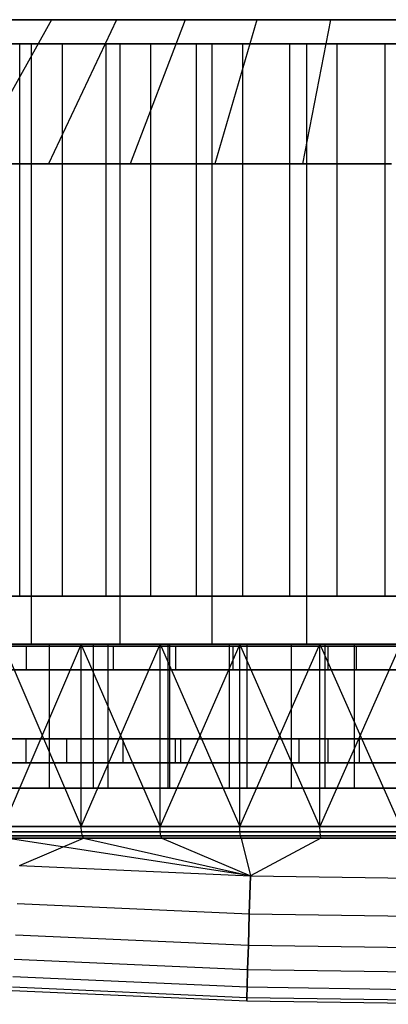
# Model space of a CAD drawing. Extents: x 0.03 to 5.34, y 0.01 to 1.62.
# Tile 11 of 33: x 1.93 to 2.53, y 0.01 to 1.62. Entities that reach past the tile are written whole.
import ezdxf

# ---------------------------------------------------------------- set-up
doc = ezdxf.new("R2010")
doc.units = 0
doc.header["$MEASUREMENT"] = 0
doc.layers.get('0').update_dxf_attribs({"color": 13, "linetype": 'CONTINUOUS'})

# ---------------------------------------------------------------- blocks, each defined once
blk = doc.blocks.new('LAMPA_KINKIET_MA_Y_STL_1')
at = {"color": 0}
for p, q in [((1.9795, 1.6201, 3.7385), (1.8482, 1.3839, 3.935)), ((1.9795, 1.6201, 3.7385), (1.8482, 1.3839, 3.935)), ((1.9795, 1.6201, 1.6296), (1.8482, 1.3839, 1.4332)), ((1.9795, 1.6201, 1.6296), (1.8482, 1.3839, 1.4332)), ((1.9795, 1.6201, 1.6296), (1.8795, 1.6201, 1.7037)), ((1.8795, 1.6201, 3.6644), (1.9795, 1.6201, 3.7385)), ((1.8795, 1.6201, 3.6644), (1.9795, 1.6201, 3.7385)), ((1.9795, 1.6201, 1.6296), (1.8795, 1.6201, 1.7037)), ((2.0862, 1.6201, 3.8025), (1.9749, 1.3839, 4.0109)), ((2.0862, 1.6201, 3.8025), (1.9749, 1.3839, 4.0109)), ((2.0862, 1.6201, 1.5656), (1.9749, 1.3839, 1.3573)), ((2.0862, 1.6201, 1.5656), (1.9749, 1.3839, 1.3573)), ((2.0862, 1.6201, 1.5656), (1.9795, 1.6201, 1.6296)), ((1.9795, 1.6201, 3.7385), (2.0862, 1.6201, 3.8025)), ((1.9795, 1.6201, 3.7385), (2.0862, 1.6201, 3.8025)), ((2.0862, 1.6201, 1.5656), (1.9795, 1.6201, 1.6296)), ((2.1987, 1.6201, 1.5124), (2.0862, 1.6201, 1.5656)), ((2.0862, 1.6201, 3.8025), (2.1987, 1.6201, 3.8557)), ((2.0862, 1.6201, 3.8025), (2.1987, 1.6201, 3.8557)), ((2.1987, 1.6201, 1.5124), (2.0862, 1.6201, 1.5656)), ((2.1987, 1.6201, 3.8557), (2.1083, 1.3839, 4.074)), ((2.1987, 1.6201, 3.8557), (2.1083, 1.3839, 4.074)), ((2.1987, 1.6201, 1.5124), (2.1083, 1.3839, 1.2941)), ((2.1987, 1.6201, 1.5124), (2.1083, 1.3839, 1.2941)), ((2.3159, 1.6201, 1.4704), (2.1987, 1.6201, 1.5124)), ((2.1987, 1.6201, 3.8557), (2.3159, 1.6201, 3.8977)), ((2.1987, 1.6201, 3.8557), (2.3159, 1.6201, 3.8977)), ((2.3159, 1.6201, 1.4704), (2.1987, 1.6201, 1.5124)), ((2.3159, 1.6201, 3.8977), (2.2473, 1.3839, 4.1237)), ((2.3159, 1.6201, 3.8977), (2.2473, 1.3839, 4.1237)), ((2.3159, 1.6201, 1.4704), (2.2473, 1.3839, 1.2444)), ((2.3159, 1.6201, 1.4704), (2.2473, 1.3839, 1.2444)), ((2.4366, 1.6201, 1.4402), (2.3159, 1.6201, 1.4704)), ((2.3159, 1.6201, 3.8977), (2.4366, 1.6201, 3.9279)), ((2.3159, 1.6201, 3.8977), (2.4366, 1.6201, 3.9279)), ((2.4366, 1.6201, 1.4402), (2.3159, 1.6201, 1.4704)), ((2.4366, 1.6201, 3.9279), (2.3906, 1.3839, 4.1596)), ((2.4366, 1.6201, 3.9279), (2.3906, 1.3839, 4.1596)), ((2.4366, 1.6201, 1.4402), (2.3906, 1.3839, 1.2085)), ((2.4366, 1.6201, 1.4402), (2.3906, 1.3839, 1.2085)), ((2.5597, 1.6201, 1.4219), (2.4366, 1.6201, 1.4402)), ((2.4366, 1.6201, 3.9279), (2.5597, 1.6201, 3.9462)), ((2.4366, 1.6201, 3.9279), (2.5597, 1.6201, 3.9462)), ((2.5597, 1.6201, 1.4219), (2.4366, 1.6201, 1.4402)), ((1.7944, 1.5807, 1.4326), (1.9278, 1.5807, 1.3478)), ((1.7944, 1.5807, 1.4326), (1.9278, 1.5807, 1.3478)), ((1.9469, 1.5807, 4.1201), (1.809, 1.5807, 4.0405)), ((1.809, 1.5807, 1.3276), (1.9469, 1.5807, 1.248)), ((1.9469, 1.5807, 4.1201), (1.809, 1.5807, 4.0405)), ((1.809, 1.5807, 1.3276), (1.9469, 1.5807, 1.248)), ((1.9976, 1.5807, 4.0575), (1.86, 1.5807, 3.9796)), ((1.9976, 1.5807, 4.0575), (1.86, 1.5807, 3.9796)), ((1.9278, 1.5807, 1.3478), (2.0692, 1.5807, 1.2771)), ((1.9278, 0.6752, 1.3478), (1.9278, 1.5807, 1.3478)), ((1.9278, 0.6752, 1.3478), (1.9278, 1.5807, 1.3478)), ((1.9278, 1.5807, 1.3478), (2.0692, 1.5807, 1.2771)), ((1.9469, 0.5965, 4.1201), (1.9469, 1.5807, 4.1201)), ((2.0919, 1.5807, 4.1857), (1.9469, 1.5807, 4.1201)), ((1.9469, 0.5965, 4.1201), (1.9469, 1.5807, 4.1201)), ((1.9469, 0.5965, 1.248), (1.9469, 1.5807, 1.248)), ((1.9469, 1.5807, 1.248), (2.0919, 1.5807, 1.1824)), ((1.9469, 0.5965, 1.248), (1.9469, 1.5807, 1.248)), ((2.0919, 1.5807, 4.1857), (1.9469, 1.5807, 4.1201)), ((1.9469, 1.5807, 1.248), (2.0919, 1.5807, 1.1824)), ((2.1424, 1.5807, 4.1208), (1.9976, 1.5807, 4.0575)), ((1.9976, 0.6752, 4.0575), (1.9976, 1.5807, 4.0575)), ((2.1424, 1.5807, 4.1208), (1.9976, 1.5807, 4.0575)), ((1.9976, 0.6752, 4.0575), (1.9976, 1.5807, 4.0575)), ((2.0692, 1.5807, 1.2771), (2.2171, 1.5807, 1.2213)), ((2.0692, 0.6752, 1.2771), (2.0692, 1.5807, 1.2771)), ((2.0692, 0.6752, 1.2771), (2.0692, 1.5807, 1.2771)), ((2.0692, 1.5807, 1.2771), (2.2171, 1.5807, 1.2213)), ((2.0919, 0.5965, 4.1857), (2.0919, 1.5807, 4.1857)), ((2.2427, 1.5807, 4.2367), (2.0919, 1.5807, 4.1857)), ((2.0919, 0.5965, 4.1857), (2.0919, 1.5807, 4.1857)), ((2.0919, 0.5965, 1.1824), (2.0919, 1.5807, 1.1824)), ((2.0919, 1.5807, 1.1824), (2.2427, 1.5807, 1.1314)), ((2.0919, 0.5965, 1.1824), (2.0919, 1.5807, 1.1824)), ((2.2427, 1.5807, 4.2367), (2.0919, 1.5807, 4.1857)), ((2.0919, 1.5807, 1.1824), (2.2427, 1.5807, 1.1314)), ((2.293, 1.5807, 4.1689), (2.1424, 1.5807, 4.1208)), ((2.1424, 0.6752, 4.1208), (2.1424, 1.5807, 4.1208)), ((2.293, 1.5807, 4.1689), (2.1424, 1.5807, 4.1208)), ((2.1424, 0.6752, 4.1208), (2.1424, 1.5807, 4.1208)), ((2.2171, 1.5807, 1.2213), (2.37, 1.5807, 1.1811)), ((2.2171, 0.6752, 1.2213), (2.2171, 1.5807, 1.2213)), ((2.2171, 0.6752, 1.2213), (2.2171, 1.5807, 1.2213)), ((2.2171, 1.5807, 1.2213), (2.37, 1.5807, 1.1811)), ((2.2427, 0.5965, 4.2367), (2.2427, 1.5807, 4.2367)), ((2.3978, 1.5807, 4.2726), (2.2427, 1.5807, 4.2367)), ((2.2427, 0.5965, 4.2367), (2.2427, 1.5807, 4.2367)), ((2.2427, 0.5965, 1.1314), (2.2427, 1.5807, 1.1314)), ((2.2427, 1.5807, 1.1314), (2.3978, 1.5807, 1.0955)), ((2.2427, 0.5965, 1.1314), (2.2427, 1.5807, 1.1314)), ((2.3978, 1.5807, 4.2726), (2.2427, 1.5807, 4.2367)), ((2.2427, 1.5807, 1.1314), (2.3978, 1.5807, 1.0955)), ((2.4478, 1.5807, 4.2012), (2.293, 1.5807, 4.1689)), ((2.293, 0.6752, 4.1689), (2.293, 1.5807, 4.1689)), ((2.4478, 1.5807, 4.2012), (2.293, 1.5807, 4.1689)), ((2.293, 0.6752, 4.1689), (2.293, 1.5807, 4.1689)), ((2.37, 1.5807, 1.1811), (2.5262, 1.5807, 1.1568)), ((2.37, 0.6752, 1.1811), (2.37, 1.5807, 1.1811)), ((2.37, 0.6752, 1.1811), (2.37, 1.5807, 1.1811)), ((2.37, 1.5807, 1.1811), (2.5262, 1.5807, 1.1568)), ((2.3978, 0.5965, 4.2726), (2.3978, 1.5807, 4.2726)), ((2.5556, 1.5807, 4.2931), (2.3978, 1.5807, 4.2726)), ((2.3978, 0.5965, 4.2726), (2.3978, 1.5807, 4.2726)), ((2.3978, 0.5965, 1.0955), (2.3978, 1.5807, 1.0955)), ((2.3978, 1.5807, 1.0955), (2.5556, 1.5807, 1.075)), ((2.3978, 0.5965, 1.0955), (2.3978, 1.5807, 1.0955)), ((2.5556, 1.5807, 4.2931), (2.3978, 1.5807, 4.2726)), ((2.3978, 1.5807, 1.0955), (2.5556, 1.5807, 1.075)), ((2.605, 1.5807, 4.2175), (2.4478, 1.5807, 4.2012)), ((2.4478, 0.6752, 4.2012), (2.4478, 1.5807, 4.2012)), ((2.605, 1.5807, 4.2175), (2.4478, 1.5807, 4.2012)), ((2.4478, 0.6752, 4.2012), (2.4478, 1.5807, 4.2012)), ((2.5262, 1.5807, 1.1568), (2.6841, 1.5807, 1.1486)), ((2.5262, 0.6752, 1.1568), (2.5262, 1.5807, 1.1568)), ((2.5262, 0.6752, 1.1568), (2.5262, 1.5807, 1.1568)), ((2.5262, 1.5807, 1.1568), (2.6841, 1.5807, 1.1486)), ((1.9749, 1.3839, 4.0109), (1.8482, 1.3839, 3.935)), ((1.8482, 1.3839, 1.4332), (1.9749, 1.3839, 1.3573)), ((1.9749, 1.3839, 4.0109), (1.8482, 1.3839, 3.935)), ((1.8482, 1.3839, 1.4332), (1.9749, 1.3839, 1.3573)), ((2.1083, 1.3839, 4.074), (1.9749, 1.3839, 4.0109)), ((1.9749, 1.3839, 1.3573), (2.1083, 1.3839, 1.2941)), ((2.1083, 1.3839, 4.074), (1.9749, 1.3839, 4.0109)), ((1.9749, 1.3839, 1.3573), (2.1083, 1.3839, 1.2941)), ((2.2473, 1.3839, 4.1237), (2.1083, 1.3839, 4.074)), ((2.1083, 1.3839, 1.2941), (2.2473, 1.3839, 1.2444)), ((2.2473, 1.3839, 4.1237), (2.1083, 1.3839, 4.074)), ((2.1083, 1.3839, 1.2941), (2.2473, 1.3839, 1.2444)), ((2.3906, 1.3839, 4.1596), (2.2473, 1.3839, 4.1237)), ((2.2473, 1.3839, 1.2444), (2.3906, 1.3839, 1.2085)), ((2.3906, 1.3839, 4.1596), (2.2473, 1.3839, 4.1237)), ((2.2473, 1.3839, 1.2444), (2.3906, 1.3839, 1.2085)), ((2.5366, 1.3839, 4.1813), (2.3906, 1.3839, 4.1596)), ((2.3906, 1.3839, 1.2085), (2.5366, 1.3839, 1.1869)), ((2.5366, 1.3839, 4.1813), (2.3906, 1.3839, 4.1596)), ((2.3906, 1.3839, 1.2085), (2.5366, 1.3839, 1.1869)), ((1.7944, 0.6752, 1.4326), (1.9278, 0.6752, 1.3478)), ((1.7944, 0.6752, 1.4326), (1.9278, 0.6752, 1.3478)), ((1.9976, 0.6752, 4.0575), (1.86, 0.6752, 3.9796)), ((1.9976, 0.6752, 4.0575), (1.86, 0.6752, 3.9796)), ((1.9278, 0.6752, 1.3478), (2.0692, 0.6752, 1.2771)), ((1.9278, 0.6752, 1.3478), (2.0692, 0.6752, 1.2771)), ((2.1424, 0.6752, 4.1208), (1.9976, 0.6752, 4.0575)), ((2.1424, 0.6752, 4.1208), (1.9976, 0.6752, 4.0575)), ((2.0692, 0.6752, 1.2771), (2.2171, 0.6752, 1.2213)), ((2.0692, 0.6752, 1.2771), (2.2171, 0.6752, 1.2213)), ((2.293, 0.6752, 4.1689), (2.1424, 0.6752, 4.1208)), ((2.293, 0.6752, 4.1689), (2.1424, 0.6752, 4.1208)), ((2.2171, 0.6752, 1.2213), (2.37, 0.6752, 1.1811)), ((2.2171, 0.6752, 1.2213), (2.37, 0.6752, 1.1811)), ((2.4478, 0.6752, 4.2012), (2.293, 0.6752, 4.1689)), ((2.4478, 0.6752, 4.2012), (2.293, 0.6752, 4.1689)), ((2.37, 0.6752, 1.1811), (2.5262, 0.6752, 1.1568)), ((2.37, 0.6752, 1.1811), (2.5262, 0.6752, 1.1568)), ((2.605, 0.6752, 4.2175), (2.4478, 0.6752, 4.2012)), ((2.605, 0.6752, 4.2175), (2.4478, 0.6752, 4.2012)), ((2.5262, 0.6752, 1.1568), (2.6841, 0.6752, 1.1486)), ((2.5262, 0.6752, 1.1568), (2.6841, 0.6752, 1.1486)), ((1.7751, 0.5965, 0.1868), (2.0283, 0.5965, 0.1088)), ((1.7751, 0.5965, 0.1868), (2.0283, 0.5965, 0.1088)), ((1.7929, 0.5965, 1.2447), (1.9765, 0.5965, 1.1461)), ((1.7929, 0.5965, 1.2447), (1.9765, 0.5965, 1.1461)), ((1.8021, 0.5965, 0.2608), (2.0477, 0.5965, 0.1851)), ((1.8021, 0.5965, 0.2608), (2.0477, 0.5965, 0.1851)), ((1.809, 0.5965, 4.0405), (1.9469, 0.5965, 4.1201)), ((1.9469, 0.5965, 1.248), (1.809, 0.5965, 1.3276)), ((1.809, 0.5965, 4.0405), (1.9469, 0.5965, 4.1201)), ((1.9469, 0.5965, 1.248), (1.809, 0.5965, 1.3276)), ((2.0725, 0.5965, 4.2626), (1.8831, 0.5965, 4.1755)), ((2.0725, 0.5965, 4.2626), (1.8831, 0.5965, 4.1755)), ((1.9007, 0.5965, 5.2235), (2.0283, 0.2975, 5.2594)), ((2.1575, 0.5965, 5.2888), (1.9007, 0.5965, 5.2235)), ((1.9007, 0.5965, 5.2235), (2.0283, 0.2975, 5.2594)), ((2.0283, 0.5965, 0.1088), (1.9007, 0.2975, 0.1446)), ((2.0283, 0.5965, 0.1088), (1.9007, 0.2975, 0.1446)), ((2.1575, 0.5965, 5.2888), (1.9007, 0.5965, 5.2235)), ((2.1731, 0.5965, 5.2117), (1.924, 0.5965, 5.1482)), ((2.1731, 0.5965, 5.2117), (1.924, 0.5965, 5.1482)), ((1.9469, 0.5965, 4.1201), (2.0919, 0.5965, 4.1857)), ((2.0919, 0.5965, 1.1824), (1.9469, 0.5965, 1.248)), ((1.9469, 0.5965, 4.1201), (2.0919, 0.5965, 4.1857)), ((2.0919, 0.5965, 1.1824), (1.9469, 0.5965, 1.248)), ((1.9765, 0.3602, 1.1461), (1.9765, 0.5965, 1.1461)), ((1.9765, 0.5965, 1.1461), (2.1708, 0.5965, 1.0708)), ((1.9765, 0.3602, 1.1461), (1.9765, 0.5965, 1.1461)), ((1.9765, 0.5965, 1.1461), (2.1708, 0.5965, 1.0708)), ((2.0283, 0.2975, 5.2594), (2.1575, 0.5965, 5.2888)), ((2.0283, 0.2975, 5.2594), (2.1575, 0.5965, 5.2888)), ((2.1575, 0.2975, 0.0793), (2.0283, 0.5965, 0.1088)), ((2.0283, 0.5965, 0.1088), (2.288, 0.5965, 0.0563)), ((2.1575, 0.2975, 0.0793), (2.0283, 0.5965, 0.1088)), ((2.0283, 0.2975, 0.1088), (2.0283, 0.5965, 0.1088)), ((2.0283, 0.2975, 0.1088), (2.0283, 0.5965, 0.1088)), ((2.0283, 0.5965, 0.1088), (2.288, 0.5965, 0.0563)), ((2.0477, 0.5965, 0.1851), (2.2997, 0.5965, 0.1341)), ((2.0477, 0.5965, 0.1851), (2.2997, 0.5965, 0.1341)), ((2.0477, 0.5965, 0.1851), (2.0477, 0.3602, 0.1851)), ((2.0477, 0.5965, 0.1851), (2.0477, 0.3602, 0.1851)), ((2.0725, 0.3602, 4.2626), (2.0725, 0.5965, 4.2626)), ((2.2711, 0.5965, 4.3258), (2.0725, 0.5965, 4.2626)), ((2.0725, 0.3602, 4.2626), (2.0725, 0.5965, 4.2626)), ((2.2711, 0.5965, 4.3258), (2.0725, 0.5965, 4.2626)), ((2.0919, 0.5965, 4.1857), (2.2427, 0.5965, 4.2367)), ((2.2427, 0.5965, 1.1314), (2.0919, 0.5965, 1.1824)), ((2.0919, 0.5965, 4.1857), (2.2427, 0.5965, 4.2367)), ((2.2427, 0.5965, 1.1314), (2.0919, 0.5965, 1.1824)), ((2.1575, 0.5965, 5.2888), (2.288, 0.2975, 5.3119)), ((2.4195, 0.5965, 5.3283), (2.1575, 0.5965, 5.2888)), ((2.1575, 0.2975, 5.2888), (2.1575, 0.5965, 5.2888)), ((2.1575, 0.2975, 5.2888), (2.1575, 0.5965, 5.2888)), ((2.1575, 0.5965, 5.2888), (2.288, 0.2975, 5.3119)), ((2.288, 0.5965, 0.0563), (2.1575, 0.2975, 0.0793)), ((2.288, 0.5965, 0.0563), (2.1575, 0.2975, 0.0793)), ((2.4195, 0.5965, 5.3283), (2.1575, 0.5965, 5.2888)), ((2.1708, 0.3602, 1.0708), (2.1708, 0.5965, 1.0708)), ((2.1708, 0.5965, 1.0708), (2.373, 0.5965, 1.02)), ((2.1708, 0.3602, 1.0708), (2.1708, 0.5965, 1.0708)), ((2.1708, 0.5965, 1.0708), (2.373, 0.5965, 1.02)), ((2.4273, 0.5965, 5.25), (2.1731, 0.5965, 5.2117)), ((2.1731, 0.5965, 5.2117), (2.1731, 0.3602, 5.2117)), ((2.1731, 0.5965, 5.2117), (2.1731, 0.3602, 5.2117)), ((2.4273, 0.5965, 5.25), (2.1731, 0.5965, 5.2117)), ((2.2427, 0.5965, 4.2367), (2.3978, 0.5965, 4.2726)), ((2.3978, 0.5965, 1.0955), (2.2427, 0.5965, 1.1314)), ((2.2427, 0.5965, 4.2367), (2.3978, 0.5965, 4.2726)), ((2.3978, 0.5965, 1.0955), (2.2427, 0.5965, 1.1314)), ((2.2711, 0.3602, 4.3258), (2.2711, 0.5965, 4.3258)), ((2.476, 0.5965, 4.3641), (2.2711, 0.5965, 4.3258)), ((2.2711, 0.3602, 4.3258), (2.2711, 0.5965, 4.3258)), ((2.476, 0.5965, 4.3641), (2.2711, 0.5965, 4.3258)), ((2.288, 0.2975, 5.3119), (2.4195, 0.5965, 5.3283)), ((2.288, 0.2975, 5.3119), (2.4195, 0.5965, 5.3283)), ((2.4195, 0.2975, 0.0398), (2.288, 0.5965, 0.0563)), ((2.288, 0.5965, 0.0563), (2.5516, 0.5965, 0.0299)), ((2.4195, 0.2975, 0.0398), (2.288, 0.5965, 0.0563)), ((2.288, 0.2975, 0.0563), (2.288, 0.5965, 0.0563)), ((2.288, 0.2975, 0.0563), (2.288, 0.5965, 0.0563)), ((2.288, 0.5965, 0.0563), (2.5516, 0.5965, 0.0299)), ((2.2997, 0.5965, 0.1341), (2.5555, 0.5965, 0.1085)), ((2.2997, 0.5965, 0.1341), (2.5555, 0.5965, 0.1085)), ((2.2997, 0.5965, 0.1341), (2.2997, 0.3602, 0.1341)), ((2.2997, 0.5965, 0.1341), (2.2997, 0.3602, 0.1341)), ((2.373, 0.3602, 1.02), (2.373, 0.5965, 1.02)), ((2.373, 0.5965, 1.02), (2.5798, 0.5965, 0.9944)), ((2.373, 0.3602, 1.02), (2.373, 0.5965, 1.02)), ((2.373, 0.5965, 1.02), (2.5798, 0.5965, 0.9944)), ((2.3978, 0.5965, 4.2726), (2.5556, 0.5965, 4.2931)), ((2.5556, 0.5965, 1.075), (2.3978, 0.5965, 1.0955)), ((2.3978, 0.5965, 4.2726), (2.5556, 0.5965, 4.2931)), ((2.5556, 0.5965, 1.075), (2.3978, 0.5965, 1.0955)), ((2.6841, 0.5965, 5.3415), (2.4195, 0.5965, 5.3283)), ((2.4195, 0.5965, 5.3283), (2.5516, 0.2975, 5.3382)), ((2.4195, 0.2975, 5.3283), (2.4195, 0.5965, 5.3283)), ((2.4195, 0.2975, 5.3283), (2.4195, 0.5965, 5.3283)), ((2.4195, 0.5965, 5.3283), (2.5516, 0.2975, 5.3382)), ((2.5516, 0.5965, 0.0299), (2.4195, 0.2975, 0.0398)), ((2.5516, 0.5965, 0.0299), (2.4195, 0.2975, 0.0398)), ((2.6841, 0.5965, 5.3415), (2.4195, 0.5965, 5.3283)), ((2.6841, 0.5965, 5.2628), (2.4273, 0.5965, 5.25)), ((2.4273, 0.5965, 5.25), (2.4273, 0.3602, 5.25)), ((2.4273, 0.5965, 5.25), (2.4273, 0.3602, 5.25)), ((2.6841, 0.5965, 5.2628), (2.4273, 0.5965, 5.25)), ((2.476, 0.3602, 4.3641), (2.476, 0.5965, 4.3641)), ((2.6841, 0.5965, 4.377), (2.476, 0.5965, 4.3641)), ((2.476, 0.3602, 4.3641), (2.476, 0.5965, 4.3641)), ((2.6841, 0.5965, 4.377), (2.476, 0.5965, 4.3641)), ((1.9378, 0.4409, 0.224), (1.7003, 0.4409, 0.309)), ((1.7003, 0.4409, 5.0591), (1.9378, 0.4409, 5.1441)), ((1.7003, 0.4409, 5.0591), (1.9378, 0.4409, 5.1441)), ((1.9378, 0.4409, 0.224), (1.7003, 0.4409, 0.309)), ((2.0049, 0.4409, 4.1602), (1.8287, 0.4409, 4.0656)), ((2.0049, 0.4409, 4.1602), (1.8287, 0.4409, 4.0656)), ((1.9153, 0.4409, 1.2525), (2.0971, 0.4409, 1.1689)), ((1.9153, 0.4409, 1.2525), (2.0971, 0.4409, 1.1689)), ((2.1825, 0.4409, 0.1627), (1.9378, 0.4409, 0.224)), ((1.9378, 0.4409, 5.1441), (2.1825, 0.4409, 5.2054)), ((1.9378, 0.4409, 5.1441), (2.1825, 0.4409, 5.2054)), ((1.9378, 0.4409, 5.1441), (1.9378, 0.4016, 5.1441)), ((1.9378, 0.4409, 5.1441), (1.9378, 0.4016, 5.1441)), ((1.9378, 0.4409, 0.224), (1.9378, 0.4016, 0.224)), ((2.1825, 0.4409, 0.1627), (1.9378, 0.4409, 0.224)), ((1.9378, 0.4409, 0.224), (1.9378, 0.4016, 0.224)), ((2.1915, 0.4409, 4.2325), (2.0049, 0.4409, 4.1602)), ((2.0049, 0.4016, 4.1602), (2.0049, 0.4409, 4.1602)), ((2.1915, 0.4409, 4.2325), (2.0049, 0.4409, 4.1602)), ((2.0049, 0.4016, 4.1602), (2.0049, 0.4409, 4.1602)), ((2.0971, 0.4409, 1.1689), (2.2877, 0.4409, 1.1082)), ((2.0971, 0.4016, 1.1689), (2.0971, 0.4409, 1.1689)), ((2.0971, 0.4016, 1.1689), (2.0971, 0.4409, 1.1689)), ((2.0971, 0.4409, 1.1689), (2.2877, 0.4409, 1.1082)), ((2.4321, 0.4409, 0.1257), (2.1825, 0.4409, 0.1627)), ((2.1825, 0.4409, 5.2054), (2.4321, 0.4409, 5.2425)), ((2.1825, 0.4409, 5.2054), (2.4321, 0.4409, 5.2425)), ((2.1825, 0.4409, 5.2054), (2.1825, 0.4016, 5.2054)), ((2.1825, 0.4409, 5.2054), (2.1825, 0.4016, 5.2054)), ((2.1825, 0.4409, 0.1627), (2.1825, 0.4016, 0.1627)), ((2.4321, 0.4409, 0.1257), (2.1825, 0.4409, 0.1627)), ((2.1825, 0.4409, 0.1627), (2.1825, 0.4016, 0.1627)), ((2.3855, 0.4409, 4.2813), (2.1915, 0.4409, 4.2325)), ((2.1915, 0.4016, 4.2325), (2.1915, 0.4409, 4.2325)), ((2.3855, 0.4409, 4.2813), (2.1915, 0.4409, 4.2325)), ((2.1915, 0.4016, 4.2325), (2.1915, 0.4409, 4.2325)), ((2.2877, 0.4409, 1.1082), (2.4844, 0.4409, 1.0715)), ((2.2877, 0.4016, 1.1082), (2.2877, 0.4409, 1.1082)), ((2.2877, 0.4016, 1.1082), (2.2877, 0.4409, 1.1082)), ((2.2877, 0.4409, 1.1082), (2.4844, 0.4409, 1.0715)), ((2.584, 0.4409, 4.3059), (2.3855, 0.4409, 4.2813)), ((2.3855, 0.4016, 4.2813), (2.3855, 0.4409, 4.2813)), ((2.584, 0.4409, 4.3059), (2.3855, 0.4409, 4.2813)), ((2.3855, 0.4016, 4.2813), (2.3855, 0.4409, 4.2813)), ((2.6841, 0.4409, 0.1133), (2.4321, 0.4409, 0.1257)), ((2.4321, 0.4409, 5.2425), (2.6841, 0.4409, 5.2548)), ((2.4321, 0.4409, 5.2425), (2.6841, 0.4409, 5.2548)), ((2.4321, 0.4409, 5.2425), (2.4321, 0.4016, 5.2425)), ((2.4321, 0.4409, 5.2425), (2.4321, 0.4016, 5.2425)), ((2.4321, 0.4409, 0.1257), (2.4321, 0.4016, 0.1257)), ((2.6841, 0.4409, 0.1133), (2.4321, 0.4409, 0.1257)), ((2.4321, 0.4409, 0.1257), (2.4321, 0.4016, 0.1257)), ((2.4844, 0.4409, 1.0715), (2.6841, 0.4409, 1.0592)), ((2.4844, 0.4016, 1.0715), (2.4844, 0.4409, 1.0715)), ((2.4844, 0.4016, 1.0715), (2.4844, 0.4409, 1.0715)), ((2.4844, 0.4409, 1.0715), (2.6841, 0.4409, 1.0592)), ((1.7003, 0.4016, 0.309), (1.9378, 0.4016, 0.224)), ((1.9378, 0.4016, 5.1441), (1.7003, 0.4016, 5.0591)), ((1.9378, 0.4016, 5.1441), (1.7003, 0.4016, 5.0591)), ((1.7003, 0.4016, 0.309), (1.9378, 0.4016, 0.224)), ((1.8287, 0.4016, 4.0656), (2.0049, 0.4016, 4.1602)), ((1.8287, 0.4016, 4.0656), (2.0049, 0.4016, 4.1602)), ((2.0971, 0.4016, 1.1689), (1.9153, 0.4016, 1.2525)), ((2.0971, 0.4016, 1.1689), (1.9153, 0.4016, 1.2525)), ((1.9378, 0.4016, 0.224), (2.1825, 0.4016, 0.1627)), ((2.1825, 0.4016, 5.2054), (1.9378, 0.4016, 5.1441)), ((2.1825, 0.4016, 5.2054), (1.9378, 0.4016, 5.1441)), ((1.9378, 0.4016, 0.224), (2.1825, 0.4016, 0.1627)), ((2.0049, 0.4016, 4.1602), (2.1915, 0.4016, 4.2325)), ((2.0049, 0.4016, 4.1602), (2.1915, 0.4016, 4.2325)), ((2.2877, 0.4016, 1.1082), (2.0971, 0.4016, 1.1689)), ((2.2877, 0.4016, 1.1082), (2.0971, 0.4016, 1.1689)), ((2.1825, 0.4016, 0.1627), (2.4321, 0.4016, 0.1257)), ((2.4321, 0.4016, 5.2425), (2.1825, 0.4016, 5.2054)), ((2.4321, 0.4016, 5.2425), (2.1825, 0.4016, 5.2054)), ((2.1825, 0.4016, 0.1627), (2.4321, 0.4016, 0.1257)), ((2.1915, 0.4016, 4.2325), (2.3855, 0.4016, 4.2813)), ((2.1915, 0.4016, 4.2325), (2.3855, 0.4016, 4.2813)), ((2.4844, 0.4016, 1.0715), (2.2877, 0.4016, 1.1082)), ((2.4844, 0.4016, 1.0715), (2.2877, 0.4016, 1.1082)), ((2.3855, 0.4016, 4.2813), (2.584, 0.4016, 4.3059)), ((2.3855, 0.4016, 4.2813), (2.584, 0.4016, 4.3059)), ((2.4321, 0.4016, 0.1257), (2.6841, 0.4016, 0.1133)), ((2.6841, 0.4016, 5.2548), (2.4321, 0.4016, 5.2425)), ((2.6841, 0.4016, 5.2548), (2.4321, 0.4016, 5.2425)), ((2.4321, 0.4016, 0.1257), (2.6841, 0.4016, 0.1133)), ((2.6841, 0.4016, 1.0592), (2.4844, 0.4016, 1.0715)), ((2.6841, 0.4016, 1.0592), (2.4844, 0.4016, 1.0715)), ((1.7929, 0.3602, 1.2447), (1.9765, 0.3602, 1.1461)), ((1.7929, 0.3602, 1.2447), (1.9765, 0.3602, 1.1461)), ((1.8021, 0.3602, 0.2608), (2.0477, 0.3602, 0.1851)), ((1.8021, 0.3602, 0.2608), (2.0477, 0.3602, 0.1851)), ((2.0725, 0.3602, 4.2626), (1.8831, 0.3602, 4.1755)), ((2.0725, 0.3602, 4.2626), (1.8831, 0.3602, 4.1755)), ((2.1731, 0.3602, 5.2117), (1.924, 0.3602, 5.1482)), ((2.1731, 0.3602, 5.2117), (1.924, 0.3602, 5.1482)), ((1.9765, 0.3602, 1.1461), (2.1708, 0.3602, 1.0708)), ((1.9765, 0.3602, 1.1461), (2.1708, 0.3602, 1.0708)), ((2.0477, 0.3602, 0.1851), (2.2997, 0.3602, 0.1341)), ((2.0477, 0.3602, 0.1851), (2.2997, 0.3602, 0.1341)), ((2.2711, 0.3602, 4.3258), (2.0725, 0.3602, 4.2626)), ((2.2711, 0.3602, 4.3258), (2.0725, 0.3602, 4.2626)), ((2.1708, 0.3602, 1.0708), (2.373, 0.3602, 1.02)), ((2.1708, 0.3602, 1.0708), (2.373, 0.3602, 1.02)), ((2.4273, 0.3602, 5.25), (2.1731, 0.3602, 5.2117)), ((2.4273, 0.3602, 5.25), (2.1731, 0.3602, 5.2117)), ((2.476, 0.3602, 4.3641), (2.2711, 0.3602, 4.3258)), ((2.476, 0.3602, 4.3641), (2.2711, 0.3602, 4.3258)), ((2.2997, 0.3602, 0.1341), (2.5555, 0.3602, 0.1085)), ((2.2997, 0.3602, 0.1341), (2.5555, 0.3602, 0.1085)), ((2.373, 0.3602, 1.02), (2.5798, 0.3602, 0.9944)), ((2.373, 0.3602, 1.02), (2.5798, 0.3602, 0.9944)), ((2.6841, 0.3602, 5.2628), (2.4273, 0.3602, 5.25)), ((2.6841, 0.3602, 5.2628), (2.4273, 0.3602, 5.25)), ((2.6841, 0.3602, 4.377), (2.476, 0.3602, 4.3641)), ((2.6841, 0.3602, 4.377), (2.476, 0.3602, 4.3641)), ((1.9007, 0.2975, 5.2235), (2.0283, 0.2975, 5.2594)), ((2.0283, 0.2975, 0.1088), (1.9007, 0.2975, 0.1446)), ((2.0283, 0.2975, 0.1088), (1.9007, 0.2975, 0.1446)), ((1.9007, 0.2975, 5.2235), (2.0283, 0.2975, 5.2594)), ((2.0283, 0.2975, 5.2594), (2.1575, 0.2975, 5.2888)), ((2.1575, 0.2975, 0.0793), (2.0283, 0.2975, 0.1088)), ((2.0288, 0.2888, 0.1107), (2.0283, 0.2975, 0.1088)), ((2.1575, 0.2975, 0.0793), (2.0283, 0.2975, 0.1088)), ((2.0288, 0.2888, 0.1107), (2.0283, 0.2975, 0.1088)), ((2.0288, 0.2888, 5.2574), (2.0283, 0.2975, 5.2594)), ((2.0283, 0.2975, 5.2594), (2.1575, 0.2975, 5.2888)), ((2.0288, 0.2888, 5.2574), (2.0283, 0.2975, 5.2594)), ((2.1575, 0.2975, 5.2888), (2.288, 0.2975, 5.3119)), ((2.288, 0.2975, 0.0563), (2.1575, 0.2975, 0.0793)), ((2.1579, 0.2888, 0.0812), (2.1575, 0.2975, 0.0793)), ((2.288, 0.2975, 0.0563), (2.1575, 0.2975, 0.0793)), ((2.1579, 0.2888, 0.0812), (2.1575, 0.2975, 0.0793)), ((2.1579, 0.2888, 5.2869), (2.1575, 0.2975, 5.2888)), ((2.1575, 0.2975, 5.2888), (2.288, 0.2975, 5.3119)), ((2.1579, 0.2888, 5.2869), (2.1575, 0.2975, 5.2888)), ((2.288, 0.2975, 5.3119), (2.4195, 0.2975, 5.3283)), ((2.4195, 0.2975, 0.0398), (2.288, 0.2975, 0.0563)), ((2.2883, 0.2888, 0.0582), (2.288, 0.2975, 0.0563)), ((2.4195, 0.2975, 0.0398), (2.288, 0.2975, 0.0563)), ((2.2883, 0.2888, 0.0582), (2.288, 0.2975, 0.0563)), ((2.2883, 0.2888, 5.3099), (2.288, 0.2975, 5.3119)), ((2.288, 0.2975, 5.3119), (2.4195, 0.2975, 5.3283)), ((2.2883, 0.2888, 5.3099), (2.288, 0.2975, 5.3119)), ((2.4195, 0.2975, 5.3283), (2.5516, 0.2975, 5.3382)), ((2.5516, 0.2975, 0.0299), (2.4195, 0.2975, 0.0398)), ((2.4197, 0.2888, 0.0418), (2.4195, 0.2975, 0.0398)), ((2.5516, 0.2975, 0.0299), (2.4195, 0.2975, 0.0398)), ((2.4197, 0.2888, 0.0418), (2.4195, 0.2975, 0.0398)), ((2.4197, 0.2888, 5.3263), (2.4195, 0.2975, 5.3283)), ((2.4195, 0.2975, 5.3283), (2.5516, 0.2975, 5.3382)), ((2.4197, 0.2888, 5.3263), (2.4195, 0.2975, 5.3283)), ((2.0288, 0.2888, 0.1107), (1.9013, 0.2888, 0.1466)), ((1.9013, 0.2888, 5.2216), (2.0288, 0.2888, 5.2574)), ((2.0288, 0.2888, 0.1107), (1.9013, 0.2888, 0.1466)), ((1.9013, 0.2888, 5.2216), (2.0288, 0.2888, 5.2574)), ((2.0302, 0.2819, 0.1161), (1.903, 0.2819, 0.1519)), ((1.903, 0.2819, 5.2162), (2.0302, 0.2819, 5.252)), ((2.0302, 0.2819, 0.1161), (1.903, 0.2819, 0.1519)), ((1.903, 0.2819, 5.2162), (2.0302, 0.2819, 5.252)), ((1.9054, 0.2782, 0.1596), (2.0322, 0.2782, 0.1239)), ((2.3056, 0.2166, 0.3885), (1.9054, 0.2782, 0.1596)), ((2.0322, 0.2782, 5.2442), (1.9054, 0.2782, 5.2085)), ((2.3056, 0.2166, 0.3885), (1.9054, 0.2782, 0.1596)), ((1.9054, 0.2782, 0.1596), (2.0322, 0.2782, 0.1239)), ((2.0322, 0.2782, 5.2442), (1.9054, 0.2782, 5.2085)), ((1.9274, 0.2335, 4.9796), (2.0322, 0.2782, 5.2442)), ((1.9274, 0.2335, 4.9796), (2.0322, 0.2782, 5.2442)), ((2.1579, 0.2888, 0.0812), (2.0288, 0.2888, 0.1107)), ((2.0288, 0.2888, 5.2574), (2.1579, 0.2888, 5.2869)), ((2.0302, 0.2819, 0.1161), (2.0288, 0.2888, 0.1107)), ((2.1579, 0.2888, 0.0812), (2.0288, 0.2888, 0.1107)), ((2.0302, 0.2819, 0.1161), (2.0288, 0.2888, 0.1107)), ((2.0302, 0.2819, 5.252), (2.0288, 0.2888, 5.2574)), ((2.0288, 0.2888, 5.2574), (2.1579, 0.2888, 5.2869)), ((2.0302, 0.2819, 5.252), (2.0288, 0.2888, 5.2574)), ((2.159, 0.2819, 0.0867), (2.0302, 0.2819, 0.1161)), ((2.0302, 0.2819, 5.252), (2.159, 0.2819, 5.2814)), ((2.0322, 0.2782, 0.1239), (2.0302, 0.2819, 0.1161)), ((2.159, 0.2819, 0.0867), (2.0302, 0.2819, 0.1161)), ((2.0322, 0.2782, 0.1239), (2.0302, 0.2819, 0.1161)), ((2.0322, 0.2782, 5.2442), (2.0302, 0.2819, 5.252)), ((2.0302, 0.2819, 5.252), (2.159, 0.2819, 5.2814)), ((2.0322, 0.2782, 5.2442), (2.0302, 0.2819, 5.252)), ((2.0322, 0.2782, 0.1239), (2.3056, 0.2166, 0.3885)), ((2.0322, 0.2782, 0.1239), (2.1606, 0.2782, 0.0946)), ((2.0322, 0.2782, 0.1239), (2.3056, 0.2166, 0.3885)), ((2.1606, 0.2782, 5.2735), (2.0322, 0.2782, 5.2442)), ((2.0322, 0.2782, 5.2442), (2.3056, 0.2166, 4.9796)), ((2.0322, 0.2782, 5.2442), (2.3056, 0.2166, 4.9796)), ((2.0322, 0.2782, 0.1239), (2.1606, 0.2782, 0.0946)), ((2.1606, 0.2782, 5.2735), (2.0322, 0.2782, 5.2442)), ((2.2883, 0.2888, 0.0582), (2.1579, 0.2888, 0.0812)), ((2.1579, 0.2888, 5.2869), (2.2883, 0.2888, 5.3099)), ((2.159, 0.2819, 0.0867), (2.1579, 0.2888, 0.0812)), ((2.2883, 0.2888, 0.0582), (2.1579, 0.2888, 0.0812)), ((2.159, 0.2819, 0.0867), (2.1579, 0.2888, 0.0812)), ((2.159, 0.2819, 5.2814), (2.1579, 0.2888, 5.2869)), ((2.1579, 0.2888, 5.2869), (2.2883, 0.2888, 5.3099)), ((2.159, 0.2819, 5.2814), (2.1579, 0.2888, 5.2869)), ((2.2891, 0.2819, 0.0638), (2.159, 0.2819, 0.0867)), ((2.159, 0.2819, 5.2814), (2.2891, 0.2819, 5.3043)), ((2.1606, 0.2782, 0.0946), (2.159, 0.2819, 0.0867)), ((2.2891, 0.2819, 0.0638), (2.159, 0.2819, 0.0867)), ((2.1606, 0.2782, 0.0946), (2.159, 0.2819, 0.0867)), ((2.1606, 0.2782, 5.2735), (2.159, 0.2819, 5.2814)), ((2.159, 0.2819, 5.2814), (2.2891, 0.2819, 5.3043)), ((2.1606, 0.2782, 5.2735), (2.159, 0.2819, 5.2814)), ((2.1606, 0.2782, 0.0946), (2.3056, 0.2166, 0.3885)), ((2.1606, 0.2782, 0.0946), (2.3056, 0.2166, 0.3885)), ((2.1606, 0.2782, 0.0946), (2.2903, 0.2782, 0.0718)), ((2.2903, 0.2782, 5.2964), (2.1606, 0.2782, 5.2735)), ((2.1606, 0.2782, 5.2735), (2.3056, 0.2166, 4.9796)), ((2.1606, 0.2782, 5.2735), (2.3056, 0.2166, 4.9796)), ((2.1606, 0.2782, 0.0946), (2.2903, 0.2782, 0.0718)), ((2.2903, 0.2782, 5.2964), (2.1606, 0.2782, 5.2735)), ((2.4197, 0.2888, 0.0418), (2.2883, 0.2888, 0.0582)), ((2.2883, 0.2888, 5.3099), (2.4197, 0.2888, 5.3263)), ((2.2891, 0.2819, 0.0638), (2.2883, 0.2888, 0.0582)), ((2.4197, 0.2888, 0.0418), (2.2883, 0.2888, 0.0582)), ((2.2891, 0.2819, 0.0638), (2.2883, 0.2888, 0.0582)), ((2.2891, 0.2819, 5.3043), (2.2883, 0.2888, 5.3099)), ((2.2883, 0.2888, 5.3099), (2.4197, 0.2888, 5.3263)), ((2.2891, 0.2819, 5.3043), (2.2883, 0.2888, 5.3099)), ((2.4202, 0.2819, 0.0473), (2.2891, 0.2819, 0.0638)), ((2.2891, 0.2819, 5.3043), (2.4202, 0.2819, 5.3208)), ((2.2903, 0.2782, 0.0718), (2.2891, 0.2819, 0.0638)), ((2.4202, 0.2819, 0.0473), (2.2891, 0.2819, 0.0638)), ((2.2903, 0.2782, 0.0718), (2.2891, 0.2819, 0.0638)), ((2.2903, 0.2782, 5.2964), (2.2891, 0.2819, 5.3043)), ((2.2891, 0.2819, 5.3043), (2.4202, 0.2819, 5.3208)), ((2.2903, 0.2782, 5.2964), (2.2891, 0.2819, 5.3043)), ((2.2903, 0.2782, 0.0718), (2.3056, 0.2166, 0.3885)), ((2.2903, 0.2782, 0.0718), (2.3056, 0.2166, 0.3885)), ((2.2903, 0.2782, 0.0718), (2.421, 0.2782, 0.0554)), ((2.421, 0.2782, 5.3127), (2.2903, 0.2782, 5.2964)), ((2.2903, 0.2782, 5.2964), (2.3056, 0.2166, 4.9796)), ((2.2903, 0.2782, 5.2964), (2.3056, 0.2166, 4.9796)), ((2.2903, 0.2782, 0.0718), (2.421, 0.2782, 0.0554)), ((2.421, 0.2782, 5.3127), (2.2903, 0.2782, 5.2964)), ((2.421, 0.2782, 0.0554), (2.3056, 0.2166, 0.3885)), ((2.421, 0.2782, 5.3127), (2.3056, 0.2166, 4.9796)), ((2.421, 0.2782, 5.3127), (2.3056, 0.2166, 4.9796)), ((2.421, 0.2782, 0.0554), (2.3056, 0.2166, 0.3885)), ((2.5517, 0.2888, 0.0319), (2.4197, 0.2888, 0.0418)), ((2.4197, 0.2888, 5.3263), (2.5517, 0.2888, 5.3362)), ((2.4202, 0.2819, 0.0473), (2.4197, 0.2888, 0.0418)), ((2.5517, 0.2888, 0.0319), (2.4197, 0.2888, 0.0418)), ((2.4202, 0.2819, 0.0473), (2.4197, 0.2888, 0.0418)), ((2.4202, 0.2819, 5.3208), (2.4197, 0.2888, 5.3263)), ((2.4197, 0.2888, 5.3263), (2.5517, 0.2888, 5.3362)), ((2.4202, 0.2819, 5.3208), (2.4197, 0.2888, 5.3263)), ((2.552, 0.2819, 0.0375), (2.4202, 0.2819, 0.0473)), ((2.4202, 0.2819, 5.3208), (2.552, 0.2819, 5.3306)), ((2.421, 0.2782, 0.0554), (2.4202, 0.2819, 0.0473)), ((2.552, 0.2819, 0.0375), (2.4202, 0.2819, 0.0473)), ((2.421, 0.2782, 0.0554), (2.4202, 0.2819, 0.0473)), ((2.421, 0.2782, 5.3127), (2.4202, 0.2819, 5.3208)), ((2.4202, 0.2819, 5.3208), (2.552, 0.2819, 5.3306)), ((2.421, 0.2782, 5.3127), (2.4202, 0.2819, 5.3208)), ((2.5524, 0.2782, 5.3226), (2.421, 0.2782, 5.3127)), ((2.421, 0.2782, 0.0554), (2.5524, 0.2782, 0.0455)), ((2.421, 0.2782, 0.0554), (2.5524, 0.2782, 0.0455)), ((2.5524, 0.2782, 5.3226), (2.421, 0.2782, 5.3127)), ((1.9274, 0.2335, 4.9796), (2.3056, 0.2166, 4.9796)), ((1.9274, 0.2335, 4.9796), (2.3056, 0.2166, 4.9796)), ((1.9274, 0.2335, 0.3885), (2.3056, 0.2166, 0.3885)), ((1.9274, 0.2335, 0.3885), (2.3056, 0.2166, 0.3885)), ((2.3056, 0.2166, 4.9796), (2.3037, 0.1541, 4.6001)), ((2.3037, 0.1541, 0.768), (2.3056, 0.2166, 0.3885)), ((2.3056, 0.2166, 4.9796), (2.3037, 0.1541, 4.6001)), ((2.3037, 0.1541, 0.768), (2.3056, 0.2166, 0.3885)), ((2.3056, 0.2166, 4.9796), (2.6841, 0.211, 4.9796)), ((2.3056, 0.2166, 4.9796), (2.6841, 0.211, 4.9796)), ((2.3056, 0.2166, 0.3885), (2.6841, 0.211, 0.3885)), ((2.3056, 0.2166, 0.3885), (2.6841, 0.211, 0.3885)), ((1.9237, 0.171, 4.6001), (2.3037, 0.1541, 4.6001)), ((1.9237, 0.171, 4.6001), (2.3037, 0.1541, 4.6001)), ((1.9237, 0.171, 0.768), (2.3037, 0.1541, 0.768)), ((1.9237, 0.171, 0.768), (2.3037, 0.1541, 0.768)), ((2.3037, 0.1541, 4.6001), (2.3022, 0.1029, 4.219)), ((2.3022, 0.1029, 1.1492), (2.3037, 0.1541, 0.768)), ((2.3037, 0.1541, 4.6001), (2.3022, 0.1029, 4.219)), ((2.3022, 0.1029, 1.1492), (2.3037, 0.1541, 0.768)), ((2.3037, 0.1541, 4.6001), (2.6841, 0.1484, 4.6001)), ((2.3037, 0.1541, 4.6001), (2.6841, 0.1484, 4.6001)), ((2.3037, 0.1541, 0.768), (2.6841, 0.1484, 0.768)), ((2.3037, 0.1541, 0.768), (2.6841, 0.1484, 0.768)), ((1.9207, 0.1199, 4.219), (2.3022, 0.1029, 4.219)), ((1.9207, 0.1199, 4.219), (2.3022, 0.1029, 4.219)), ((1.9207, 0.1199, 1.1492), (2.3022, 0.1029, 1.1492)), ((1.9207, 0.1199, 1.1492), (2.3022, 0.1029, 1.1492)), ((2.3022, 0.1029, 4.219), (2.301, 0.063, 3.8364)), ((2.301, 0.063, 1.5317), (2.3022, 0.1029, 1.1492)), ((2.3022, 0.1029, 4.219), (2.301, 0.063, 3.8364)), ((2.301, 0.063, 1.5317), (2.3022, 0.1029, 1.1492)), ((2.3022, 0.1029, 4.219), (2.6841, 0.0972, 4.219)), ((2.3022, 0.1029, 4.219), (2.6841, 0.0972, 4.219)), ((2.3022, 0.1029, 1.1492), (2.6841, 0.0972, 1.1492)), ((2.3022, 0.1029, 1.1492), (2.6841, 0.0972, 1.1492)), ((1.9183, 0.08, 3.8364), (2.301, 0.063, 3.8364)), ((1.9183, 0.08, 3.8364), (2.301, 0.063, 3.8364)), ((1.9183, 0.08, 1.5317), (2.301, 0.063, 1.5317)), ((1.9183, 0.08, 1.5317), (2.301, 0.063, 1.5317)), ((1.9166, 0.0515, 3.4529), (2.3002, 0.0344, 3.4529)), ((1.9166, 0.0515, 3.4529), (2.3002, 0.0344, 3.4529)), ((1.9166, 0.0515, 1.9152), (2.3002, 0.0344, 1.9152)), ((1.9166, 0.0515, 1.9152), (2.3002, 0.0344, 1.9152)), ((2.301, 0.063, 3.8364), (2.3002, 0.0344, 3.4529)), ((2.3002, 0.0344, 1.9152), (2.301, 0.063, 1.5317)), ((2.301, 0.063, 3.8364), (2.3002, 0.0344, 3.4529)), ((2.3002, 0.0344, 1.9152), (2.301, 0.063, 1.5317)), ((2.301, 0.063, 3.8364), (2.6841, 0.0573, 3.8364)), ((2.301, 0.063, 3.8364), (2.6841, 0.0573, 3.8364)), ((2.301, 0.063, 1.5317), (2.6841, 0.0573, 1.5317)), ((2.301, 0.063, 1.5317), (2.6841, 0.0573, 1.5317)), ((1.9156, 0.0344, 3.0686), (2.2997, 0.0173, 3.0686)), ((1.9156, 0.0344, 3.0686), (2.2997, 0.0173, 3.0686)), ((1.9156, 0.0344, 2.2995), (2.2997, 0.0173, 2.2995)), ((1.9156, 0.0344, 2.2995), (2.2997, 0.0173, 2.2995)), ((2.3002, 0.0344, 3.4529), (2.2997, 0.0173, 3.0686)), ((2.2997, 0.0173, 2.2995), (2.3002, 0.0344, 1.9152)), ((2.3002, 0.0344, 3.4529), (2.2997, 0.0173, 3.0686)), ((2.2997, 0.0173, 2.2995), (2.3002, 0.0344, 1.9152)), ((2.3002, 0.0344, 3.4529), (2.6841, 0.0287, 3.4529)), ((2.3002, 0.0344, 3.4529), (2.6841, 0.0287, 3.4529)), ((2.3002, 0.0344, 1.9152), (2.6841, 0.0287, 1.9152)), ((2.3002, 0.0344, 1.9152), (2.6841, 0.0287, 1.9152)), ((1.9152, 0.0287, 2.6841), (2.2995, 0.0116, 2.6841)), ((1.9152, 0.0287, 2.6841), (2.2995, 0.0116, 2.6841)), ((2.2997, 0.0173, 3.0686), (2.2995, 0.0116, 2.6841)), ((2.2995, 0.0116, 2.6841), (2.2997, 0.0173, 2.2995)), ((2.2997, 0.0173, 3.0686), (2.2995, 0.0116, 2.6841)), ((2.2995, 0.0116, 2.6841), (2.2997, 0.0173, 2.2995)), ((2.2997, 0.0173, 3.0686), (2.6841, 0.0116, 3.0686)), ((2.2997, 0.0173, 3.0686), (2.6841, 0.0116, 3.0686)), ((2.2997, 0.0173, 2.2995), (2.6841, 0.0116, 2.2995)), ((2.2997, 0.0173, 2.2995), (2.6841, 0.0116, 2.2995)), ((2.2995, 0.0116, 2.6841), (2.6841, 0.0059, 2.6841)), ((2.2995, 0.0116, 2.6841), (2.6841, 0.0059, 2.6841))]:
    blk.add_line(p, q, dxfattribs=at)

msp = doc.modelspace()

# ---------------------------------------------------------------- linework, layer by layer
at = {"color": 0}
for p, q in [((1.7006, 0.5933, 5.0583), (1.9381, 0.5933, 5.1433)), ((1.9381, 0.5933, 0.2249), (1.7006, 0.5933, 0.3098)), ((1.9381, 0.5933, 0.2249), (1.7006, 0.5933, 0.3098)), ((1.7006, 0.5933, 5.0583), (1.9381, 0.5933, 5.1433)), ((1.8942, 0.5933, 1.1791), (2.0813, 0.5933, 1.0948)), ((2.0813, 0.5933, 4.2733), (1.8942, 0.5933, 4.1891)), ((2.0813, 0.5933, 4.2733), (1.8942, 0.5933, 4.1891)), ((1.8942, 0.5933, 1.1791), (2.0813, 0.5933, 1.0948)), ((1.9381, 0.5933, 5.1433), (2.1827, 0.5933, 5.2045)), ((2.1827, 0.5933, 0.1636), (1.9381, 0.5933, 0.2249)), ((1.9381, 0.5933, 5.1433), (2.1827, 0.5933, 5.2045)), ((1.9381, 0.5933, 5.1433), (1.9381, 0.554, 5.1433)), ((1.9381, 0.5933, 0.2249), (1.9381, 0.554, 0.2249)), ((2.1827, 0.5933, 0.1636), (1.9381, 0.5933, 0.2249)), ((1.9381, 0.5933, 0.2249), (1.9381, 0.554, 0.2249)), ((1.9381, 0.5933, 5.1433), (1.9381, 0.554, 5.1433)), ((2.0813, 0.5933, 1.0948), (2.2773, 0.5933, 1.0338)), ((2.2773, 0.5933, 4.3344), (2.0813, 0.5933, 4.2733)), ((2.0813, 0.554, 4.2733), (2.0813, 0.5933, 4.2733)), ((2.2773, 0.5933, 4.3344), (2.0813, 0.5933, 4.2733)), ((2.0813, 0.554, 4.2733), (2.0813, 0.5933, 4.2733)), ((2.0813, 0.554, 1.0948), (2.0813, 0.5933, 1.0948)), ((2.0813, 0.554, 1.0948), (2.0813, 0.5933, 1.0948)), ((2.0813, 0.5933, 1.0948), (2.2773, 0.5933, 1.0338)), ((2.1827, 0.5933, 5.2045), (2.4322, 0.5933, 5.2415)), ((2.4322, 0.5933, 0.1266), (2.1827, 0.5933, 0.1636)), ((2.1827, 0.5933, 5.2045), (2.1827, 0.554, 5.2045)), ((2.1827, 0.5933, 5.2045), (2.4322, 0.5933, 5.2415)), ((2.1827, 0.5933, 5.2045), (2.1827, 0.554, 5.2045)), ((2.4322, 0.5933, 0.1266), (2.1827, 0.5933, 0.1636)), ((2.1827, 0.5933, 0.1636), (2.1827, 0.554, 0.1636)), ((2.1827, 0.5933, 0.1636), (2.1827, 0.554, 0.1636)), ((2.2773, 0.5933, 1.0338), (2.4792, 0.5933, 0.9968)), ((2.4792, 0.5933, 4.3714), (2.2773, 0.5933, 4.3344)), ((2.2773, 0.554, 4.3344), (2.2773, 0.5933, 4.3344)), ((2.2773, 0.554, 4.3344), (2.2773, 0.5933, 4.3344)), ((2.4792, 0.5933, 4.3714), (2.2773, 0.5933, 4.3344)), ((2.2773, 0.554, 1.0338), (2.2773, 0.5933, 1.0338)), ((2.2773, 0.554, 1.0338), (2.2773, 0.5933, 1.0338)), ((2.2773, 0.5933, 1.0338), (2.4792, 0.5933, 0.9968)), ((2.4322, 0.5933, 5.2415), (2.6841, 0.5933, 5.2539)), ((2.6841, 0.5933, 0.1142), (2.4322, 0.5933, 0.1266)), ((2.6841, 0.5933, 0.1142), (2.4322, 0.5933, 0.1266)), ((2.4322, 0.5933, 0.1266), (2.4322, 0.554, 0.1266)), ((2.4322, 0.5933, 5.2415), (2.4322, 0.554, 5.2415)), ((2.4322, 0.5933, 0.1266), (2.4322, 0.554, 0.1266)), ((2.4322, 0.5933, 5.2415), (2.6841, 0.5933, 5.2539)), ((2.4322, 0.5933, 5.2415), (2.4322, 0.554, 5.2415)), ((2.4792, 0.5933, 0.9968), (2.6841, 0.5933, 0.9844)), ((2.6841, 0.5933, 4.3837), (2.4792, 0.5933, 4.3714)), ((2.4792, 0.554, 4.3714), (2.4792, 0.5933, 4.3714)), ((2.6841, 0.5933, 4.3837), (2.4792, 0.5933, 4.3714)), ((2.4792, 0.554, 4.3714), (2.4792, 0.5933, 4.3714)), ((2.4792, 0.554, 0.9968), (2.4792, 0.5933, 0.9968)), ((2.4792, 0.5933, 0.9968), (2.6841, 0.5933, 0.9844)), ((2.4792, 0.554, 0.9968), (2.4792, 0.5933, 0.9968)), ((1.9381, 0.554, 5.1433), (1.7006, 0.554, 5.0583)), ((1.7006, 0.554, 0.3098), (1.9381, 0.554, 0.2249)), ((1.7006, 0.554, 0.3098), (1.9381, 0.554, 0.2249)), ((1.9381, 0.554, 5.1433), (1.7006, 0.554, 5.0583)), ((2.0813, 0.554, 1.0948), (1.8942, 0.554, 1.1791)), ((1.8942, 0.554, 4.1891), (2.0813, 0.554, 4.2733)), ((1.8942, 0.554, 4.1891), (2.0813, 0.554, 4.2733)), ((2.0813, 0.554, 1.0948), (1.8942, 0.554, 1.1791)), ((2.1827, 0.554, 5.2045), (1.9381, 0.554, 5.1433)), ((1.9381, 0.554, 0.2249), (2.1827, 0.554, 0.1636)), ((2.1827, 0.554, 5.2045), (1.9381, 0.554, 5.1433)), ((1.9381, 0.554, 0.2249), (2.1827, 0.554, 0.1636)), ((2.2773, 0.554, 1.0338), (2.0813, 0.554, 1.0948)), ((2.0813, 0.554, 4.2733), (2.2773, 0.554, 4.3344)), ((2.0813, 0.554, 4.2733), (2.2773, 0.554, 4.3344)), ((2.2773, 0.554, 1.0338), (2.0813, 0.554, 1.0948)), ((2.4322, 0.554, 5.2415), (2.1827, 0.554, 5.2045)), ((2.1827, 0.554, 0.1636), (2.4322, 0.554, 0.1266)), ((2.4322, 0.554, 5.2415), (2.1827, 0.554, 5.2045)), ((2.1827, 0.554, 0.1636), (2.4322, 0.554, 0.1266)), ((2.4792, 0.554, 0.9968), (2.2773, 0.554, 1.0338)), ((2.2773, 0.554, 4.3344), (2.4792, 0.554, 4.3714)), ((2.2773, 0.554, 4.3344), (2.4792, 0.554, 4.3714)), ((2.4792, 0.554, 0.9968), (2.2773, 0.554, 1.0338)), ((2.6841, 0.554, 5.2539), (2.4322, 0.554, 5.2415)), ((2.4322, 0.554, 0.1266), (2.6841, 0.554, 0.1142)), ((2.4322, 0.554, 0.1266), (2.6841, 0.554, 0.1142)), ((2.6841, 0.554, 5.2539), (2.4322, 0.554, 5.2415)), ((2.6841, 0.554, 0.9844), (2.4792, 0.554, 0.9968)), ((2.4792, 0.554, 4.3714), (2.6841, 0.554, 4.3837)), ((2.4792, 0.554, 4.3714), (2.6841, 0.554, 4.3837)), ((2.6841, 0.554, 0.9844), (2.4792, 0.554, 0.9968))]:
    msp.add_line(p, q, dxfattribs=at)

# ---------------------------------------------------------------- block references
msp.add_blockref('LAMPA_KINKIET_MA_Y_STL_1', (0, 0), dxfattribs=at)

doc.saveas('drawing.dxf')
